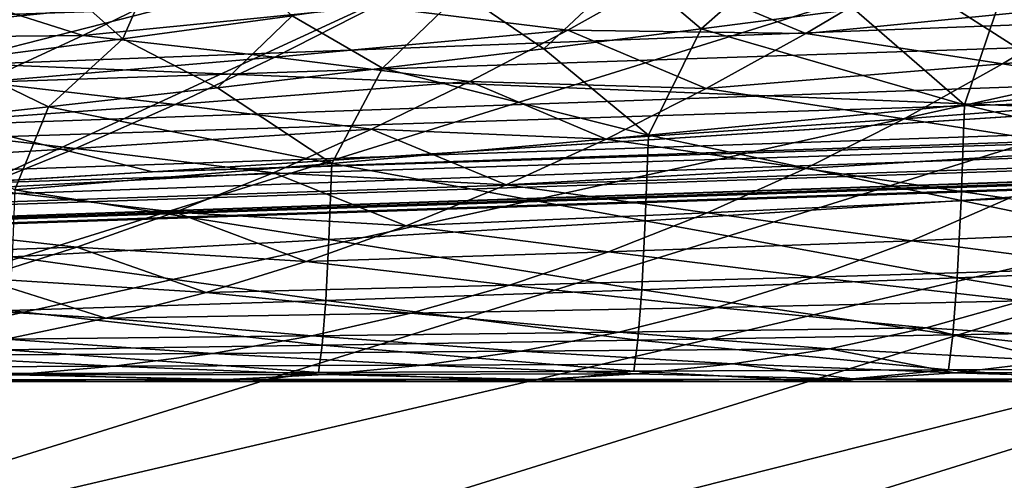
# Model space of a CAD drawing. Header units: metres. Extents: x -31 to 167, y -24 to 31.
# Tile 38 of 155: x 6.337 to 7.586, y -22.626 to -22.041. Entities that reach past the tile are written whole.
import ezdxf

# ---------------------------------------------------------------- set-up
doc = ezdxf.new("R2010")
doc.units = ezdxf.units.M
doc.layers.add('solid_12_381_042_XXX', color=7, linetype='CONTINUOUS')

msp = doc.modelspace()

# ---------------------------------------------------------------- linework, layer by layer
at = {"layer": 'solid_12_381_042_XXX'}
for points in [[(30.475584, -21.027136, 145.163269), (1.101772, -21.944231, 145.171127), (1.105104, -22.042147, 145.138947)], [(30.475584, -21.027136, 145.163269), (1.105104, -22.042147, 145.138947), (1.108254, -22.134291, 145.092712)], [(30.480701, -21.179323, 145.085571), (30.475584, -21.027136, 145.163269), (1.108254, -22.134291, 145.092712)], [(30.480701, -21.179323, 145.085571), (1.108254, -22.134291, 145.092712), (1.111157, -22.218639, 145.033432)], [(30.480701, -21.179323, 145.085571), (1.111157, -22.218639, 145.033432), (1.113749, -22.293367, 144.962402)], [(30.485147, -21.311567, 144.969437), (30.480701, -21.179323, 145.085571), (1.113749, -22.293367, 144.962402)], [(30.485147, -21.311567, 144.969437), (1.113749, -22.293367, 144.962402), (1.115974, -22.356852, 144.881149)], [(30.488472, -21.410526, 144.824249), (30.485147, -21.311567, 144.969437), (1.115974, -22.356852, 144.881149)], [(4.359056, -22.073709, 103.918167), (4.216481, -22.10136), (6.952882, -21.398771)], [(7.088217, -21.88052), (6.952882, -21.398771), (4.216481, -22.10136)], [(4.530585, -22.039143, 103.775871), (4.359056, -22.073709, 103.918167), (6.952882, -21.398771)], [(30.488472, -21.410526, 144.824249), (1.115974, -22.356852, 144.881149), (1.117785, -22.407717, 144.791443)], [(30.488472, -21.410526, 144.824249), (1.117785, -22.407717, 144.791443), (1.119141, -22.444855, 144.695236)], [(30.490433, -21.468952, 144.664551), (30.488472, -21.410526, 144.824249), (1.119141, -22.444855, 144.695236)], [(30.304625, -21.416351, 142.427353), (6.505542, -22.233988, 142.47197), (7.725757, -22.155146, 142.397675)], [(30.304625, -21.416351, 142.427353), (30.306597, -21.47505, 142.587402), (6.505542, -22.233988, 142.47197)], [(30.490433, -21.468952, 144.664551), (1.119141, -22.444855, 144.695236), (1.120013, -22.467457, 144.59462)], [(30.490433, -21.468952, 144.664551), (1.120013, -22.467457, 144.59462), (30.500629, -21.486912, 144.505814)], [(30.306597, -21.47505, 142.587402), (3.342655, -22.39138, 142.646759), (4.793259, -22.326357, 142.570847)], [(30.306597, -21.47505, 142.587402), (30.313892, -21.493191, 142.746521), (3.342655, -22.39138, 142.646759)], [(30.306597, -21.47505, 142.587402), (4.793259, -22.326357, 142.570847), (6.235216, -22.249899, 142.488129)], [(30.306597, -21.47505, 142.587402), (6.235216, -22.249899, 142.488129), (6.505542, -22.233988, 142.47197)], [(30.313892, -21.493191, 142.746521), (0.756327, -22.487284, 143.625992), (0.756105, -22.487291, 142.760742)], [(30.313892, -21.493191, 142.746521), (0.756105, -22.487291, 142.760742), (1.316925, -22.468094, 142.738541)], [(0.938252, -22.481167, 144.49147), (0.756327, -22.487284, 143.625992), (30.313892, -21.493191, 142.746521)], [(1.120382, -22.47504, 144.491653), (0.938252, -22.481167, 144.49147), (30.313892, -21.493191, 142.746521)], [(1.120013, -22.467457, 144.59462), (1.120382, -22.47504, 144.491653), (30.500629, -21.486912, 144.505814)], [(30.500629, -21.486912, 144.505814), (1.120382, -22.47504, 144.491653), (30.313892, -21.493191, 142.746521)], [(30.313892, -21.493191, 142.746521), (1.316925, -22.468094, 142.738541), (1.896166, -22.447462, 142.714035)], [(30.313892, -21.493191, 142.746521), (1.896166, -22.447462, 142.714035), (3.342655, -22.39138, 142.646759)], [(-10.218121, -21.716084, -4), (10.218286, -21.716007, -4), (7.416245, -22.825409, -4)], [(-10.218121, -21.716084, -4), (7.416245, -22.825409, -4), (-7.416117, -22.825451, -4)], [(10.218286, -21.716007, -4), (10.218516, -21.715937, -1), (7.416224, -22.825417, -1)], [(8.49853, -22.408783, -0.742193), (7.416224, -22.825417, -1), (10.218516, -21.715937, -1)], [(7.416245, -22.825409, -4), (10.218286, -21.716007, -4), (7.416224, -22.825417, -1)], [(7.088217, -21.88052), (5.5662, -22.58296, -0.034074), (8.247691, -21.747374, -0.034074)], [(8.333295, -21.973093, -0.134106), (8.247691, -21.747374, -0.034074), (5.5662, -22.58296, -0.034074)], [(7.088217, -21.88052), (4.216481, -22.10136), (1.412989, -22.45553)], [(7.088217, -21.88052), (1.412989, -22.45553), (4.289686, -22.596405)], [(7.088217, -21.88052), (4.289686, -22.596405), (5.5662, -22.58296, -0.034074)], [(6.467984, -22.064838, 115.341454), (6.538417, -21.904463, 115.504692), (6.32899, -21.941557, 115.489922)], [(6.467984, -22.064838, 115.341454), (6.682709, -22.035862, 115.354408), (6.538417, -21.904463, 115.504692)], [(5.890515, -22.08115, 141.964035), (5.570559, -21.966433, 141.385468), (7.374463, -21.930443, 141.93045)], [(5.890515, -22.08115, 141.964035), (7.374463, -21.930443, 141.93045), (7.725757, -22.155146, 142.397675)], [(7.374463, -21.930443, 141.93045), (9.225087, -22.04071, 142.305847), (7.725757, -22.155146, 142.397675)], [(6.253075, -22.092888, 115.32753), (6.467984, -22.064838, 115.341454), (6.32899, -21.941557, 115.489922)], [(7.201561, -22.052439, 115.317062), (7.325242, -21.94371, 115.386719), (7.111362, -21.97526, 115.377113)], [(7.201561, -22.052439, 115.317062), (7.395689, -22.027218, 115.326797), (7.325242, -21.94371, 115.386719)], [(5.623972, -22.817352, -0.134106), (8.333295, -21.973093, -0.134106), (5.5662, -22.58296, -0.034074)], [(8.406787, -22.166876, -0.293264), (8.333295, -21.973093, -0.134106), (5.623972, -22.817352, -0.134106)], [(7.002079, -22.077585, 115.306259), (7.111362, -21.97526, 115.377113), (6.89718, -22.005991, 115.366318)], [(7.002079, -22.077585, 115.306259), (7.201561, -22.052439, 115.317062), (7.111362, -21.97526, 115.377113)], [(7.156818, -21.984295, 106.59182), (7.460916, -21.982885, 106.732788), (7.334615, -22.05806, 106.914398)], [(7.334615, -22.05806, 106.914398), (7.460916, -21.982885, 106.732788), (7.708574, -22.021248, 106.955711)], [(7.935902, -22.107758, 115.252083), (7.77125, -21.976318, 115.34333), (7.585271, -22.001877, 115.335541)], [(6.787278, -22.023867, 106.546661), (7.156818, -21.984295, 106.59182), (7.032588, -22.053986, 106.770958)], [(7.032588, -22.053986, 106.770958), (7.156818, -21.984295, 106.59182), (7.334615, -22.05806, 106.914398)], [(6.119592, -22.063749, 106.357697), (6.246085, -22.006351, 106.173958), (6.417249, -22.060932, 106.503838)], [(6.246085, -22.006351, 106.173958), (6.545436, -21.998308, 106.318069), (6.417249, -22.060932, 106.503838)], [(6.417249, -22.060932, 106.503838), (6.545436, -21.998308, 106.318069), (6.787278, -22.023867, 106.546661)], [(6.797699, -22.102478, 115.294464), (6.89718, -22.005991, 115.366318), (6.682709, -22.035862, 115.354408)], [(6.797699, -22.102478, 115.294464), (7.002079, -22.077585, 115.306259), (6.89718, -22.005991, 115.366318)], [(7.535713, -22.14884, 115.233131), (7.585271, -22.001877, 115.335541), (7.395689, -22.027218, 115.326797)], [(7.535713, -22.14884, 115.233131), (7.935902, -22.107758, 115.252083), (7.585271, -22.001877, 115.335541)], [(7.334615, -22.05806, 106.914398), (7.708574, -22.021248, 106.955711), (7.584082, -22.096891, 107.133888)], [(7.584082, -22.096891, 107.133888), (7.708574, -22.021248, 106.955711), (7.961036, -22.062735, 107.171761)], [(6.417249, -22.060932, 106.503838), (6.787278, -22.023867, 106.546661), (6.660927, -22.088223, 106.729172)], [(6.660927, -22.088223, 106.729172), (6.787278, -22.023867, 106.546661), (7.032588, -22.053986, 106.770958)], [(7.535713, -22.14884, 115.233131), (7.395689, -22.027218, 115.326797), (7.201561, -22.052439, 115.317062)], [(6.588356, -22.127131, 115.281624), (6.682709, -22.035862, 115.354408), (6.467984, -22.064838, 115.341454)], [(6.588356, -22.127131, 115.281624), (6.797699, -22.102478, 115.294464), (6.682709, -22.035862, 115.354408)], [(6.660927, -22.088223, 106.729172), (7.032588, -22.053986, 106.770958), (6.908095, -22.11936, 106.950096)], [(6.908095, -22.11936, 106.950096), (7.032588, -22.053986, 106.770958), (7.20798, -22.128115, 107.095985)], [(7.134786, -22.187277, 115.211983), (7.201561, -22.052439, 115.317062), (7.002079, -22.077585, 115.306259)], [(7.032588, -22.053986, 106.770958), (7.334615, -22.05806, 106.914398), (7.20798, -22.128115, 107.095985)], [(7.134786, -22.187277, 115.211983), (7.535713, -22.14884, 115.233131), (7.201561, -22.052439, 115.317062)], [(7.20798, -22.128115, 107.095985), (7.334615, -22.05806, 106.914398), (7.584082, -22.096891, 107.133888)], [(6.119592, -22.063749, 106.357697), (6.417249, -22.060932, 106.503838), (6.289017, -22.120064, 106.689461)], [(6.373857, -22.151575, 115.267647), (6.467984, -22.064838, 115.341454), (6.253075, -22.092888, 115.32753)], [(6.289017, -22.120064, 106.689461), (6.417249, -22.060932, 106.503838), (6.660927, -22.088223, 106.729172)], [(6.373857, -22.151575, 115.267647), (6.588356, -22.127131, 115.281624), (6.467984, -22.064838, 115.341454)], [(7.584082, -22.096891, 107.133888), (7.961036, -22.062735, 107.171761), (7.838251, -22.138023, 107.346573)], [(5.890515, -22.08115, 141.964035), (7.725757, -22.155146, 142.397675), (6.505542, -22.233988, 142.47197)], [(6.235216, -22.249899, 142.488129), (5.890515, -22.08115, 141.964035), (6.505542, -22.233988, 142.47197)], [(7.134786, -22.187277, 115.211983), (7.002079, -22.077585, 115.306259), (6.797699, -22.102478, 115.294464)], [(6.182019, -22.172709, 115.254509), (6.373857, -22.151575, 115.267647), (6.253075, -22.092888, 115.32753)], [(6.289017, -22.120064, 106.689461), (6.660927, -22.088223, 106.729172), (6.534542, -22.148417, 106.911484)], [(6.534542, -22.148417, 106.911484), (6.660927, -22.088223, 106.729172), (6.908095, -22.11936, 106.950096)], [(6.733059, -22.223188, 115.188889), (6.797699, -22.102478, 115.294464), (6.588356, -22.127131, 115.281624)], [(6.733059, -22.223188, 115.188889), (7.134786, -22.187277, 115.211983), (6.797699, -22.102478, 115.294464)], [(7.20798, -22.128115, 107.095985), (7.584082, -22.096891, 107.133888), (7.459248, -22.166599, 107.312019)], [(7.459248, -22.166599, 107.312019), (7.584082, -22.096891, 107.133888), (7.838251, -22.138023, 107.346573)], [(7.931317, -22.242651, 115.127693), (7.935902, -22.107758, 115.252083), (7.535713, -22.14884, 115.233131)], [(6.160844, -22.175341, 106.874855), (6.289017, -22.120064, 106.689461), (6.534542, -22.148417, 106.911484)], [(6.534542, -22.148417, 106.911484), (6.908095, -22.11936, 106.950096), (6.783561, -22.179878, 107.129005)], [(6.783561, -22.179878, 107.129005), (6.908095, -22.11936, 106.950096), (7.081229, -22.192408, 107.277367)], [(6.908095, -22.11936, 106.950096), (7.20798, -22.128115, 107.095985), (7.081229, -22.192408, 107.277367)], [(6.733059, -22.223188, 115.188889), (6.588356, -22.127131, 115.281624), (6.373857, -22.151575, 115.267647)], [(7.081229, -22.192408, 107.277367), (7.20798, -22.128115, 107.095985), (7.459248, -22.166599, 107.312019)], [(7.459248, -22.166599, 107.312019), (7.838251, -22.138023, 107.346573), (7.715127, -22.206526, 107.521309)], [(6.160844, -22.175341, 106.874855), (6.534542, -22.148417, 106.911484), (6.408182, -22.204121, 107.093575)], [(6.330921, -22.256638, 115.164085), (6.373857, -22.151575, 115.267647), (6.182019, -22.172709, 115.254509)], [(6.330921, -22.256638, 115.164085), (6.733059, -22.223188, 115.188889), (6.373857, -22.151575, 115.267647)], [(6.408182, -22.204121, 107.093575), (6.534542, -22.148417, 106.911484), (6.783561, -22.179878, 107.129005)], [(7.531474, -22.270275, 115.109962), (7.535713, -22.14884, 115.233131), (7.134786, -22.187277, 115.211983)], [(7.531474, -22.270275, 115.109962), (7.931317, -22.242651, 115.127693), (7.535713, -22.14884, 115.233131)], [(5.673571, -23.018581, -0.293264), (8.406787, -22.166876, -0.293264), (5.623972, -22.817352, -0.134106)], [(8.463148, -22.315489, -0.50068), (8.406787, -22.166876, -0.293264), (5.673571, -23.018581, -0.293264)], [(7.081229, -22.192408, 107.277367), (7.459248, -22.166599, 107.312019), (7.334286, -22.22975, 107.489929)], [(7.334286, -22.22975, 107.489929), (7.459248, -22.166599, 107.312019), (7.715127, -22.206526, 107.521309)], [(6.032741, -22.226484, 107.060051), (6.160844, -22.175341, 106.874855), (6.408182, -22.204121, 107.093575)], [(6.408182, -22.204121, 107.093575), (6.783561, -22.179878, 107.129005), (6.659015, -22.235264, 107.307732)], [(6.659015, -22.235264, 107.307732), (6.783561, -22.179878, 107.129005), (6.954422, -22.250614, 107.458549)], [(6.783561, -22.179878, 107.129005), (7.081229, -22.192408, 107.277367), (6.954422, -22.250614, 107.458549)], [(7.130868, -22.295965, 115.090973), (7.134786, -22.187277, 115.211983), (6.733059, -22.223188, 115.188889)], [(6.954422, -22.250614, 107.458549), (7.081229, -22.192408, 107.277367), (7.334286, -22.22975, 107.489929)], [(7.130868, -22.295965, 115.090973), (7.531474, -22.270275, 115.109962), (7.134786, -22.187277, 115.211983)], [(6.032741, -22.226484, 107.060051), (6.408182, -22.204121, 107.093575), (6.281852, -22.255066, 107.275513)], [(6.281852, -22.255066, 107.275513), (6.408182, -22.204121, 107.093575), (6.659015, -22.235264, 107.307732)], [(7.334286, -22.22975, 107.489929), (7.715127, -22.206526, 107.521309), (7.591846, -22.267698, 107.695854)], [(6.729442, -22.319838, 115.070877), (6.733059, -22.223188, 115.188889), (6.330921, -22.256638, 115.164085)], [(6.729442, -22.319838, 115.070877), (7.130868, -22.295965, 115.090973), (6.733059, -22.223188, 115.188889)], [(6.954422, -22.250614, 107.458549), (7.334286, -22.22975, 107.489929), (7.209221, -22.286114, 107.667702)], [(7.209221, -22.286114, 107.667702), (7.334286, -22.22975, 107.489929), (7.591846, -22.267698, 107.695854)], [(6.281852, -22.255066, 107.275513), (6.659015, -22.235264, 107.307732), (6.534453, -22.285275, 107.486359)], [(6.534453, -22.285275, 107.486359), (6.659015, -22.235264, 107.307732), (6.827552, -22.302513, 107.639656)], [(6.659015, -22.235264, 107.307732), (6.954422, -22.250614, 107.458549), (6.827552, -22.302513, 107.639656)], [(7.925894, -22.352541, 114.980751), (7.931317, -22.242651, 115.127693), (7.531474, -22.270275, 115.109962)], [(6.15556, -22.301056, 107.457336), (6.281852, -22.255066, 107.275513), (6.534453, -22.285275, 107.486359)], [(6.327596, -22.341965, 115.04982), (6.729442, -22.319838, 115.070877), (6.330921, -22.256638, 115.164085)], [(6.827552, -22.302513, 107.639656), (6.954422, -22.250614, 107.458549), (7.209221, -22.286114, 107.667702)], [(7.526571, -22.368666, 114.967728), (7.531474, -22.270275, 115.109962), (7.130868, -22.295965, 115.090973)], [(7.209221, -22.286114, 107.667702), (7.591846, -22.267698, 107.695854), (7.468413, -22.321407, 107.870331)], [(7.468413, -22.321407, 107.870331), (7.591846, -22.267698, 107.695854), (7.853507, -22.305557, 107.895416)], [(7.526571, -22.368666, 114.967728), (7.925894, -22.352541, 114.980751), (7.531474, -22.270275, 115.109962)], [(6.15556, -22.301056, 107.457336), (6.534453, -22.285275, 107.486359), (6.409882, -22.329767, 107.664932)], [(6.409882, -22.329767, 107.664932), (6.534453, -22.285275, 107.486359), (6.700616, -22.347956, 107.820778)], [(6.534453, -22.285275, 107.486359), (6.827552, -22.302513, 107.639656), (6.700616, -22.347956, 107.820778)], [(7.126424, -22.383595, 114.953949), (7.130868, -22.295965, 115.090973), (6.729442, -22.319838, 115.070877)], [(6.827552, -22.302513, 107.639656), (7.209221, -22.286114, 107.667702), (7.084042, -22.335533, 107.845474)], [(7.084042, -22.335533, 107.845474), (7.209221, -22.286114, 107.667702), (7.468413, -22.321407, 107.870331)], [(7.126424, -22.383595, 114.953949), (7.526571, -22.368666, 114.967728), (7.130868, -22.295965, 115.090973)], [(6.029324, -22.342051, 107.639084), (6.15556, -22.301056, 107.457336), (6.409882, -22.329767, 107.664932)], [(6.700616, -22.347956, 107.820778), (6.827552, -22.302513, 107.639656), (7.084042, -22.335533, 107.845474)], [(7.468413, -22.321407, 107.870331), (7.853507, -22.305557, 107.895416), (7.731612, -22.355766, 108.066704)], [(5.711607, -23.172903, -0.50068), (8.463148, -22.315489, -0.50068), (5.673571, -23.018581, -0.293264)], [(8.49853, -22.408783, -0.742193), (8.463148, -22.315489, -0.50068), (5.711607, -23.172903, -0.50068)], [(6.72541, -22.397408, 114.939545), (6.729442, -22.319838, 115.070877), (6.327596, -22.341965, 115.04982)], [(6.72541, -22.397408, 114.939545), (7.126424, -22.383595, 114.953949), (6.729442, -22.319838, 115.070877)], [(6.029324, -22.342051, 107.639084), (6.409882, -22.329767, 107.664932), (6.285317, -22.368753, 107.843506)], [(6.285317, -22.368753, 107.843506), (6.409882, -22.329767, 107.664932), (6.573628, -22.386984, 108.001968)], [(6.409882, -22.329767, 107.664932), (6.700616, -22.347956, 107.820778), (6.573628, -22.386984, 108.001968)], [(7.084042, -22.335533, 107.845474), (7.468413, -22.321407, 107.870331), (7.344812, -22.367575, 108.044907)], [(7.344812, -22.367575, 108.044907), (7.468413, -22.321407, 107.870331), (7.731612, -22.355766, 108.066704)], [(6.323946, -22.410164, 114.924591), (6.72541, -22.397408, 114.939545), (6.327596, -22.341965, 115.04982)], [(6.700616, -22.347956, 107.820778), (7.084042, -22.335533, 107.845474), (6.958744, -22.377945, 108.023354)], [(6.958744, -22.377945, 108.023354), (7.084042, -22.335533, 107.845474), (7.344812, -22.367575, 108.044907)], [(6.573628, -22.386984, 108.001968), (6.700616, -22.347956, 107.820778), (6.958744, -22.377945, 108.023354)], [(7.344812, -22.367575, 108.044907), (7.731612, -22.355766, 108.066704), (7.609495, -22.397879, 108.238197)], [(7.919815, -22.433704, 114.816223), (7.925894, -22.352541, 114.980751), (7.526571, -22.368666, 114.967728)], [(6.160775, -22.402266, 108.022095), (6.285317, -22.368753, 107.843506), (6.446605, -22.419666, 108.183273)], [(6.285317, -22.368753, 107.843506), (6.573628, -22.386984, 108.001968), (6.446605, -22.419666, 108.183273)], [(6.958744, -22.377945, 108.023354), (7.344812, -22.367575, 108.044907), (7.22104, -22.406231, 108.219681)], [(7.521153, -22.441048, 114.810669), (7.526571, -22.368666, 114.967728), (7.126424, -22.383595, 114.953949)], [(7.22104, -22.406231, 108.219681), (7.344812, -22.367575, 108.044907), (7.609495, -22.397879, 108.238197)], [(7.521153, -22.441048, 114.810669), (7.919815, -22.433704, 114.816223), (7.526571, -22.368666, 114.967728)], [(6.573628, -22.386984, 108.001968), (6.958744, -22.377945, 108.023354), (6.833342, -22.413446, 108.201401)], [(7.121573, -22.447826, 114.804543), (7.126424, -22.383595, 114.953949), (6.72541, -22.397408, 114.939545)], [(6.833342, -22.413446, 108.201401), (6.958744, -22.377945, 108.023354), (7.22104, -22.406231, 108.219681)], [(7.121573, -22.447826, 114.804543), (7.521153, -22.441048, 114.810669), (7.126424, -22.383595, 114.953949)], [(6.446605, -22.419666, 108.183273), (6.573628, -22.386984, 108.001968), (6.833342, -22.413446, 108.201401)], [(6.160775, -22.402266, 108.022095), (6.446605, -22.419666, 108.183273), (6.319553, -22.44619, 108.364738)], [(6.72106, -22.454081, 114.797943), (6.72541, -22.397408, 114.939545), (6.323946, -22.410164, 114.924591)], [(6.72106, -22.454081, 114.797943), (7.121573, -22.447826, 114.804543), (6.72541, -22.397408, 114.939545)], [(6.833342, -22.413446, 108.201401), (7.22104, -22.406231, 108.219681), (7.097111, -22.437559, 108.394737)], [(7.097111, -22.437559, 108.394737), (7.22104, -22.406231, 108.219681), (7.487155, -22.432055, 108.410011)], [(7.22104, -22.406231, 108.219681), (7.609495, -22.397879, 108.238197), (7.487155, -22.432055, 108.410011)], [(7.487155, -22.432055, 108.410011), (7.609495, -22.397879, 108.238197), (7.775928, -22.450657, 108.567772)], [(5.735486, -23.269783, -0.742193), (8.49853, -22.408783, -0.742193), (5.711607, -23.172903, -0.50068)], [(5.735486, -23.269783, -0.742193), (7.416224, -22.825417, -1), (8.49853, -22.408783, -0.742193)], [(6.319553, -22.44619, 108.364738), (6.446605, -22.419666, 108.183273), (6.707849, -22.442162, 108.379669)], [(6.320048, -22.459841, 114.790924), (6.72106, -22.454081, 114.797943), (6.323946, -22.410164, 114.924591)], [(6.446605, -22.419666, 108.183273), (6.833342, -22.413446, 108.201401), (6.707849, -22.442162, 108.379669)], [(6.707849, -22.442162, 108.379669), (6.833342, -22.413446, 108.201401), (7.097111, -22.437559, 108.394737)], [(7.097111, -22.437559, 108.394737), (7.487155, -22.432055, 108.410011), (7.364607, -22.458601, 108.582214)], [(7.364607, -22.458601, 108.582214), (7.487155, -22.432055, 108.410011), (7.649944, -22.473791, 108.743858)], [(7.487155, -22.432055, 108.410011), (7.775928, -22.450657, 108.567772), (7.649944, -22.473791, 108.743858)], [(6.319553, -22.44619, 108.364738), (6.707849, -22.442162, 108.379669), (6.58227, -22.464415, 108.558212)], [(6.58227, -22.464415, 108.558212), (6.707849, -22.442162, 108.379669), (6.973038, -22.461765, 108.570129)], [(6.707849, -22.442162, 108.379669), (7.097111, -22.437559, 108.394737), (6.973038, -22.461765, 108.570129)], [(6.973038, -22.461765, 108.570129), (7.097111, -22.437559, 108.394737), (7.364607, -22.458601, 108.582214)], [(7.121573, -22.447826, 114.804543), (7.515385, -22.48527, 114.643501), (7.521153, -22.441048, 114.810669)], [(7.521153, -22.441048, 114.810669), (7.515385, -22.48527, 114.643501), (7.91329, -22.483418, 114.639648)], [(7.521153, -22.441048, 114.810669), (7.91329, -22.483418, 114.639648), (7.919815, -22.433704, 114.816223)], [(6.192461, -22.466908, 108.546402), (6.319553, -22.44619, 108.364738), (6.58227, -22.464415, 108.558212)], [(6.320048, -22.459841, 114.790924), (6.716495, -22.488546, 114.649368), (6.72106, -22.454081, 114.797943)], [(6.72106, -22.454081, 114.797943), (6.716495, -22.488546, 114.649368), (7.116449, -22.486975, 114.646706)], [(6.72106, -22.454081, 114.797943), (7.116449, -22.486975, 114.646706), (7.121573, -22.447826, 114.804543)], [(6.973038, -22.461765, 108.570129), (7.364607, -22.458601, 108.582214), (7.241864, -22.477863, 108.754875)], [(7.121573, -22.447826, 114.804543), (7.116449, -22.486975, 114.646706), (7.515385, -22.48527, 114.643501)], [(7.241864, -22.477863, 108.754875), (7.364607, -22.458601, 108.582214), (7.523698, -22.489042, 108.92057)], [(7.364607, -22.458601, 108.582214), (7.649944, -22.473791, 108.743858), (7.523698, -22.489042, 108.92057)], [(6.065321, -22.482185, 108.728317), (6.192461, -22.466908, 108.546402), (6.456599, -22.480755, 108.737068)], [(6.192461, -22.466908, 108.546402), (6.58227, -22.464415, 108.558212), (6.456599, -22.480755, 108.737068)], [(6.320048, -22.459841, 114.790924), (6.315984, -22.489992, 114.651566), (6.716495, -22.488546, 114.649368)], [(6.456599, -22.480755, 108.737068), (6.58227, -22.464415, 108.558212), (6.848826, -22.479349, 108.745911)], [(6.58227, -22.464415, 108.558212), (6.973038, -22.461765, 108.570129), (6.848826, -22.479349, 108.745911)], [(6.848826, -22.479349, 108.745911), (6.973038, -22.461765, 108.570129), (7.241864, -22.477863, 108.754875)], [(6.065321, -22.482185, 108.728317), (6.456599, -22.480755, 108.737068), (6.330828, -22.491749, 108.91629)], [(6.330828, -22.491749, 108.91629), (6.456599, -22.480755, 108.737068), (6.724473, -22.491066, 108.922134)], [(6.456599, -22.480755, 108.737068), (6.848826, -22.479349, 108.745911), (6.724473, -22.491066, 108.922134)], [(6.724473, -22.491066, 108.922134), (6.848826, -22.479349, 108.745911), (7.118935, -22.490526, 108.928055)], [(6.848826, -22.479349, 108.745911), (7.241864, -22.477863, 108.754875), (7.118935, -22.490526, 108.928055)], [(7.118935, -22.490526, 108.928055), (7.241864, -22.477863, 108.754875), (7.397203, -22.497339, 109.097969)], [(7.241864, -22.477863, 108.754875), (7.523698, -22.489042, 108.92057), (7.397203, -22.497339, 109.097969)], [(7.91329, -22.483418, 114.639648), (7.515385, -22.48527, 114.643501), (7.716089, -22.5, 114.465279)], [(7.523698, -22.489042, 108.92057), (7.649944, -22.473791, 108.743858), (7.91973, -22.487904, 108.926224)], [(6.20495, -22.497984, 109.095909), (6.330828, -22.491749, 108.91629), (6.599976, -22.497675, 109.098831)], [(6.315984, -22.489992, 114.651566), (6.255147, -22.5, 114.5121), (6.629593, -22.5, 114.501114)], [(6.716495, -22.488546, 114.649368), (6.315984, -22.489992, 114.651566), (6.629593, -22.5, 114.501114)], [(6.330828, -22.491749, 108.91629), (6.724473, -22.491066, 108.922134), (6.599976, -22.497675, 109.098831)], [(6.599976, -22.497675, 109.098831), (6.724473, -22.491066, 108.922134), (6.995821, -22.49753, 109.101784)], [(6.716495, -22.488546, 114.649368), (6.629593, -22.5, 114.501114), (6.996391, -22.5, 114.489693)], [(7.116449, -22.486975, 114.646706), (6.716495, -22.488546, 114.649368), (6.996391, -22.5, 114.489693)], [(6.724473, -22.491066, 108.922134), (7.118935, -22.490526, 108.928055), (6.995821, -22.49753, 109.101784)], [(6.995821, -22.49753, 109.101784), (7.118935, -22.490526, 108.928055), (7.397203, -22.497339, 109.097969)], [(7.116449, -22.486975, 114.646706), (6.996391, -22.5, 114.489693), (7.357485, -22.5, 114.477783)], [(7.515385, -22.48527, 114.643501), (7.116449, -22.486975, 114.646706), (7.357485, -22.5, 114.477783)], [(7.515385, -22.48527, 114.643501), (7.357485, -22.5, 114.477783), (7.716089, -22.5, 114.465279)], [(7.397203, -22.497339, 109.097969), (7.523698, -22.489042, 108.92057), (7.794569, -22.497162, 109.100624)], [(7.523698, -22.489042, 108.92057), (7.91973, -22.487904, 108.926224), (7.794569, -22.497162, 109.100624)], [(6.20495, -22.497984, 109.095909), (6.475275, -22.5, 109.275749), (6.158534, -22.5, 109.275749)], [(6.255147, -22.5, 114.5121), (6.158534, -22.5, 109.275749), (6.475275, -22.5, 109.275749)], [(6.20495, -22.497984, 109.095909), (6.599976, -22.497675, 109.098831), (6.475275, -22.5, 109.275749)], [(6.255147, -22.5, 114.5121), (6.475275, -22.5, 109.275749), (6.569286, -22.5, 109.275742)], [(6.629593, -22.5, 114.501114), (6.255147, -22.5, 114.5121), (6.569286, -22.5, 109.275742)], [(6.599976, -22.497675, 109.098831), (6.569286, -22.5, 109.275742), (6.475275, -22.5, 109.275749)], [(6.599976, -22.497675, 109.098831), (6.872391, -22.5, 109.275742), (6.569286, -22.5, 109.275742)], [(6.629593, -22.5, 114.501114), (6.569286, -22.5, 109.275742), (6.872391, -22.5, 109.275742)], [(6.599976, -22.497675, 109.098831), (6.995821, -22.49753, 109.101784), (6.872391, -22.5, 109.275742)], [(6.629593, -22.5, 114.501114), (6.872391, -22.5, 109.275742), (6.976175, -22.5, 109.275734)], [(6.996391, -22.5, 114.489693), (6.629593, -22.5, 114.501114), (6.976175, -22.5, 109.275734)], [(6.995821, -22.49753, 109.101784), (6.976175, -22.5, 109.275734), (6.872391, -22.5, 109.275742)], [(6.995821, -22.49753, 109.101784), (7.270438, -22.5, 109.275726), (6.976175, -22.5, 109.275734)], [(6.996391, -22.5, 114.489693), (6.976175, -22.5, 109.275734), (7.270438, -22.5, 109.275726)], [(6.995821, -22.49753, 109.101784), (7.397203, -22.497339, 109.097969), (7.270438, -22.5, 109.275726)], [(7.357485, -22.5, 114.477783), (6.996391, -22.5, 114.489693), (7.270438, -22.5, 109.275726)], [(7.397203, -22.497339, 109.097969), (7.379202, -22.5, 109.275726), (7.270438, -22.5, 109.275726)], [(7.357485, -22.5, 114.477783), (7.270438, -22.5, 109.275726), (7.379202, -22.5, 109.275726)], [(7.357485, -22.5, 114.477783), (7.379202, -22.5, 109.275726), (7.669454, -22.5, 109.275711)], [(7.716089, -22.5, 114.465279), (7.357485, -22.5, 114.477783), (7.669454, -22.5, 109.275711)], [(7.397203, -22.497339, 109.097969), (7.669454, -22.5, 109.275711), (7.379202, -22.5, 109.275726)], [(7.397203, -22.497339, 109.097969), (7.794569, -22.497162, 109.100624), (7.669454, -22.5, 109.275711)]]:
    msp.add_3dface(points, dxfattribs=at)

doc.saveas('drawing.dxf')
